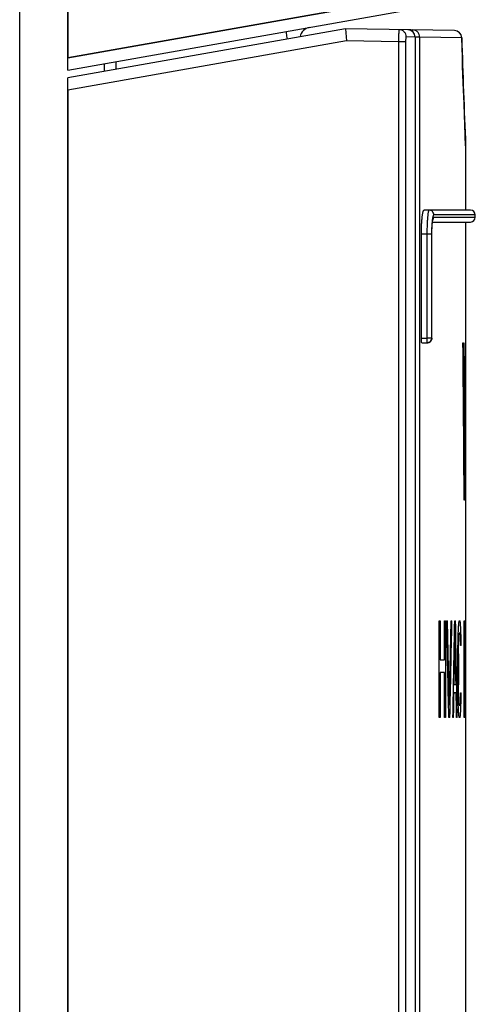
# Model space of a CAD drawing. Header units: millimetres. Extents: x 0 to 841, y 0 to 594.
# Tile 28 of 116: x 413 to 423, y 307 to 327. Entities that reach past the tile are written whole.
import ezdxf

# ---------------------------------------------------------------- set-up
doc = ezdxf.new("R2010")
doc.units = ezdxf.units.MM
doc.header["$LTSCALE"] = 46.255
doc.layers.get('0').update_dxf_attribs({"linetype": 'CONTINUOUS'})
for name, color, linetype in [('CURVES', 7, 'CONTINUOUS'), ('DRAFTS', 7, 'CONTINUOUS'), ('ROUNDS', 7, 'CONTINUOUS')]:
    doc.layers.add(name, color=color, linetype=linetype)

msp = doc.modelspace()

# ---------------------------------------------------------------- linework, layer by layer
at = {"color": 7, "linetype": 'CONTINUOUS'}
for p, q in [((422.4914, 323.3243), (422.4914, 324.6454)), ((422.4914, 293.1758), (422.4914, 323.0743)), ((422.6914, 323.176), (422.6914, 323.2225))]:
    msp.add_line(p, q, dxfattribs=at)
at = {"layer": 'CURVES', "color": 40, "linetype": 'CONTINUOUS'}
for p, q in [((413.2552, 289.4743), (413.2552, 372.4743)), ((422.4357, 320.5743), (422.4455, 320.5743)), ((422.4788, 320.5743), (422.4833, 320.5743)), ((422.4877, 320.5743), (422.4899, 320.5743)), ((422.4877, 317.3243), (422.4877, 320.5743)), ((422.4899, 320.5743), (422.4899, 317.7392)), ((422.4899, 317.7392), (422.4914, 317.7392)), ((422.4693, 317.3243), (422.4598, 317.3243)), ((422.4914, 317.3243), (422.4877, 317.3243)), ((421.9412, 314.8243), (421.9621, 314.8243)), ((421.9412, 312.8243), (421.9412, 314.8243)), ((421.9621, 314.8243), (421.9621, 314.0158)), ((422.0543, 314.8243), (422.0729, 314.8243)), ((422.0543, 314.0158), (422.0543, 314.8243)), ((422.0729, 314.8243), (422.0729, 312.8243)), ((422.0971, 314.8243), (422.1148, 314.8243)), ((422.1918, 314.8243), (422.2072, 314.8243)), ((422.2646, 314.8243), (422.2823, 314.8243)), ((422.3599, 314.8243), (422.3749, 314.8243)), ((422.4606, 314.8243), (422.4773, 314.8243)), ((422.4606, 312.8243), (422.4606, 314.8243)), ((422.3749, 314.5689), (422.3599, 314.5689)), ((422.4778, 314.5689), (422.4654, 314.5689)), ((422.4654, 314.5689), (422.4654, 313.9732)), ((422.3964, 314.3136), (422.3875, 314.3136)), ((422.481, 314.2285), (422.481, 314.3136)), ((422.4837, 314.3562), (422.4837, 314.186)), ((422.331, 313.5051), (422.331, 314.1434)), ((422.3422, 314.1434), (422.3422, 313.5051)), ((422.4898, 314.186), (422.4907, 314.186)), ((421.9621, 314.0158), (422.0543, 314.0158)), ((422.4654, 313.9732), (422.4778, 313.9732)), ((422.4866, 313.8455), (422.4866, 313.9307)), ((422.4907, 314.0158), (422.4898, 314.0158)), ((422.0543, 313.7604), (421.9621, 313.7604)), ((421.9621, 313.7604), (421.9621, 312.8243)), ((422.0543, 312.8243), (422.0543, 313.7604)), ((422.4654, 313.7179), (422.4778, 313.7179)), ((422.4654, 313.0796), (422.4654, 313.7179)), ((422.4881, 313.8455), (422.4866, 313.8455)), ((422.4901, 313.7179), (422.4913, 313.7179)), ((422.4913, 313.7179), (422.4913, 313.8455)), ((422.293, 313.5051), (422.2532, 313.5051)), ((422.4837, 313.5051), (422.4837, 313.2924)), ((422.4901, 313.5477), (422.4913, 313.5477)), ((422.4913, 313.5477), (422.4913, 313.2924)), ((422.2951, 313.3349), (422.2508, 313.3349)), ((422.3875, 313.3349), (422.3964, 313.3349)), ((422.481, 313.4626), (422.481, 313.3349)), ((422.4866, 313.2072), (422.4866, 313.3349)), ((422.3599, 313.0796), (422.3749, 313.0796)), ((422.4778, 313.0796), (422.4654, 313.0796)), ((422.4881, 313.1647), (422.4881, 313.2498)), ((422.4904, 312.9945), (422.4894, 312.9945)), ((421.9621, 312.8243), (421.9412, 312.8243)), ((422.0729, 312.8243), (422.0543, 312.8243)), ((422.1653, 312.8243), (422.1433, 312.8243)), ((422.2415, 312.8243), (422.227, 312.8243)), ((422.3155, 312.8243), (422.3034, 312.8243)), ((422.3749, 312.8243), (422.3599, 312.8243)), ((422.4773, 312.8243), (422.4606, 312.8243)), ((422.4904, 312.8243), (422.4894, 312.8243))]:
    msp.add_line(p, q, dxfattribs=at)
at = {"layer": 'CURVES', "color": 4, "linetype": 'CONTINUOUS'}
for p, q in [((414.2552, 372.2242), (414.2552, 326.4734)), ((414.2552, 326.4734), (421.0252, 327.6672)), ((420.0249, 326.8239), (414.2552, 325.8065)), ((421.099, 326.8051), (420.0249, 326.8239)), ((421.099, 326.8051), (421.099, 291.0664)), ((414.2552, 325.8065), (414.2552, 289.7244))]:
    msp.add_line(p, q, dxfattribs=at)
at = {"layer": 'CURVES', "color": 40, "linetype": 'CONTINUOUS'}
for centre, major_axis, ratio, start_param, end_param in [((282.4914, 307.4076), (0, 466.6667), 0.3, -1.5495447, -1.5425783), ((282.4914, 308.6627), (0, 465.2482), 0.3009146, -1.5512862, -1.5451909), ((282.4914, 326.8157), (0, 465.2482), 0.3009146, -1.5903065, -1.5842119), ((282.4914, 325.6159), (0, 466.6667), 0.3, -1.5885651, -1.5816001), ((282.4914, 281.6664), (0, 442.1052), 0.3166667, -1.5002617, -1.4957258), ((282.4914, 282.5149), (0, 440.7615), 0.3176321, -1.5013954, -1.4974269), ((282.4914, 343.6443), (0, 440.7614), 0.3176322, -1.6401973, -1.6362299), ((282.4914, 342.9822), (0, 442.1052), 0.3166667, -1.6390636, -1.6345299), ((282.4914, 339.9822), (0, 442.1054), 0.3166666, -1.6322636, -1.6277318), ((282.4914, 290.6664), (0, 442.1054), 0.3166666, -1.5206563, -1.5161262), ((282.4914, 321.6014), (0, 150.504), 0.9302076, -1.6178226, -1.6166904), ((282.4914, 318.149), (140, 0), 0.5375129, -0.0458941, -0.044762), ((282.4914, 316.1286), (140, 0), 0.2150059, -0.044762, -0.0433469), ((282.4914, 313.5965), (140, 0), 0.2150054, 0.0393852, 0.0408), ((282.4914, 311.8187), (140, 0), 0.5375144, 0.0382534, 0.0393852), ((282.4914, 308.9407), (0, 150.5036), 0.9302102, -1.5336747, -1.5325429), ((282.4914, 314.3965), (140, 0), 0.2150049, 0.012798, 0.0142118), ((282.4914, 313.3371), (140, 0), 0.806274, 0.0116669, 0.012798), ((282.4914, 339.8366), (0, 451.5118), 0.3100694, -1.6291479, -1.6265991), ((282.4914, 289.4715), (0, 451.5118), 0.3100694, -1.517542, -1.5149936), ((282.4914, 328.6764), (0, 301.0072), 0.4651051, -1.6183887, -1.6178226), ((282.4914, 318.9878), (140, 0), 0.7166852, -0.045328, -0.044479), ((282.4914, 316.1994), (140, 0), 0.2687572, -0.044479, -0.0433469), ((282.4914, 313.0342), (140, 0), 0.2687565, 0.0396681, 0.0408), ((282.4914, 310.5473), (140, 0), 0.7166852, 0.0388193, 0.0396681), ((282.4914, 286.5979), (0, 752.5228), 0.1860409, -1.5339576, -1.5336747), ((282.4914, 313.8702), (140, 0), 0.3583426, 0.0130807, 0.013929), ((282.4914, 312.5577), (0, 150.5045), 0.9302049, -1.5582811, -1.5577156), ((282.4914, 312.3129), (0, 200.6719), 0.6976563, -1.5599777, -1.5591294), ((282.4914, 350.157), (0, 752.5228), 0.1860409, -1.6186718, -1.6183887), ((282.4914, 341.933), (0, 602.0179), 0.2325512, -1.6169735, -1.6166904), ((282.4914, 324.6708), (0, 225.7556), 0.6201396, -1.6166904, -1.6161243), ((282.4914, 296.9183), (0, 451.5138), 0.310068, -1.53226, -1.5319771), ((282.4914, 308.7907), (0, 451.5087), 0.3100716, -1.5585639, -1.5582811), ((282.4914, 309.5992), (0, 451.5083), 0.3100718, -1.5602604, -1.5599777), ((282.4914, 315.9844), (0, 150.5045), 0.9302049, -1.5838771, -1.5833115), ((282.4914, 319.7514), (0, 451.5083), 0.3100718, -1.5833115, -1.5830288), ((282.4914, 318.9429), (0, 451.5083), 0.3100718, -1.581615, -1.5813322), ((282.4914, 315.2184), (0, 150.5045), 0.9302049, -1.5787875, -1.578222), ((282.4914, 314.6596), (140, 0), 0.5375098, -0.0074257, -0.0068602), ((282.4914, 314.2909), (140, 0), 0.1535757, -0.0068602, -0.004881), ((282.4914, 314.1061), (140, 0), 0.1791713, 0.0014881, 0.0031845), ((282.4914, 313.9941), (140, 0), 0.7166852, 0.0006399, 0.0014881), ((282.4914, 314.672), (140, 0), 0.3583426, -0.013929, -0.0130807), ((282.4914, 314.766), (140, 0), 0.537516, -0.0122324, -0.0116669), ((282.4914, 316.2293), (0, 200.6719), 0.6976563, -1.5824633, -1.581615), ((282.4914, 316.4211), (0, 301.0055), 0.4651078, -1.5790702, -1.5787875), ((282.4914, 315.9105), (0, 301.0124), 0.4650971, -1.5776565, -1.5773738), ((282.4914, 314.4256), (140, 0), 0.5375098, -0.0065774, -0.0060119), ((282.4914, 314.1994), (140, 0), 0.268758, -0.0060119, -0.004881), ((282.4914, 313.8959), (140, 0), 0.2687565, 0.0020536, 0.0031845), ((282.4914, 313.8187), (140, 0), 0.537516, 0.0014881, 0.0020536), ((282.4914, 313.4827), (0, 301.0055), 0.4651078, -1.569591, -1.5693082), ((282.4914, 313.962), (0, 150.5028), 0.9302155, -1.5707219, -1.5701564), ((282.4914, 313.9396), (0, 451.5186), 0.3100648, -1.5707963, -1.5707219), ((282.4914, 313.0191), (140, 0), 0.3583426, 0.0130807, 0.013929), ((282.4914, 312.925), (140, 0), 0.537516, 0.0116669, 0.0122324), ((282.4914, 311.4618), (0, 200.6719), 0.6976563, -1.5599777, -1.5591294), ((282.4914, 313.8261), (140, 0), 0.1791713, -0.0060119, -0.0043155), ((282.4914, 277.4915), (0, 752.5224), 0.186041, -1.523204, -1.5229209), ((282.4914, 285.7155), (0, 602.0179), 0.2325512, -1.5249022, -1.5246192), ((282.4914, 311.7067), (0, 150.5045), 0.9302049, -1.5582811, -1.5577156), ((282.4914, 307.9396), (0, 451.5085), 0.3100717, -1.5585639, -1.5582811), ((282.4914, 308.7482), (0, 451.5085), 0.3100717, -1.5602604, -1.5599777), ((282.4914, 315.8254), (0, 301.0055), 0.4651078, -1.5790702, -1.5785047), ((282.4914, 314.6653), (0, 150.5046), 0.9302042, -1.5785047, -1.5779392), ((282.4914, 314.1277), (140, 0), 0.5375129, -0.0071429, -0.0060119), ((282.4914, 313.915), (140, 0), 0.537516, -0.0060119, -0.0054465), ((282.4914, 313.71), (140, 0), 0.2687565, -0.0054465, -0.0043155), ((282.4914, 339.7941), (0, 451.5122), 0.3100691, -1.630564, -1.6294311), ((282.4914, 289.4289), (0, 451.5122), 0.3100691, -1.5189576, -1.5178251), ((282.4914, 298.9721), (0, 301.0073), 0.465105, -1.5237701, -1.523204), ((282.4914, 302.9777), (0, 225.7554), 0.6201401, -1.5254683, -1.5249022), ((282.4914, 330.7303), (0, 451.5134), 0.3100683, -1.6096156, -1.6093326), ((282.4914, 341.0506), (0, 752.5225), 0.186041, -1.6079179, -1.607635), ((282.4914, 318.8578), (0, 451.5083), 0.3100718, -1.5833115, -1.5830288), ((282.4914, 318.0493), (0, 451.5084), 0.3100718, -1.581615, -1.5813322), ((282.4914, 316.3473), (0, 451.5186), 0.3100648, -1.5776565, -1.5773738), ((282.4914, 314.3674), (0, 150.5028), 0.9302155, -1.5773738, -1.5768083), ((282.4914, 313.6552), (0, 301.0055), 0.4651078, -1.5722844, -1.5720017), ((282.4914, 306.0471), (0, 150.5041), 0.9302075, -1.5249022, -1.5237701), ((282.4914, 308.6608), (140, 0), 0.7166855, 0.044479, 0.045328), ((282.4914, 311.4491), (140, 0), 0.2687572, 0.0433469, 0.044479), ((282.4914, 314.6143), (140, 0), 0.2687565, -0.0408, -0.0396681), ((282.4914, 317.1012), (140, 0), 0.7166855, -0.0396681, -0.0388193), ((282.4914, 318.7078), (0, 150.5036), 0.9302101, -1.6090497, -1.6079179), ((282.4914, 313.7784), (140, 0), 0.3583426, -0.013929, -0.0130807), ((282.4914, 315.0908), (0, 150.5045), 0.9302046, -1.5838771, -1.5833115), ((282.4914, 315.3357), (0, 200.6719), 0.6976563, -1.5824633, -1.581615), ((282.4914, 308.2263), (0, 602.0111), 0.2325538, -1.5628052, -1.5625224), ((282.4914, 311.0997), (0, 301.0124), 0.4650971, -1.5642189, -1.5639362), ((282.4914, 312.5846), (140, 0), 0.537513, 0.0054465, 0.0065774), ((282.4914, 313.2202), (140, 0), 0.4300119, -0.00375, -0.0023363), ((282.4914, 313.4312), (0, 150.5039), 0.9302082, -1.5731326, -1.5722844), ((282.4914, 309.4995), (140, 0), 0.537513, 0.044762, 0.0458941), ((282.4914, 311.5199), (140, 0), 0.2150059, 0.0433469, 0.044762), ((282.4914, 314.052), (140, 0), 0.2150054, -0.0408, -0.0393852), ((282.4914, 315.8299), (140, 0), 0.5375145, -0.0393852, -0.0382534), ((282.4914, 313.252), (140, 0), 0.2150049, -0.0142118, -0.012798), ((282.4914, 314.3114), (140, 0), 0.806274, -0.012798, -0.0116669), ((282.4914, 311.8343), (0, 150.5039), 0.9302083, -1.5636534, -1.5628052), ((282.4914, 312.3719), (140, 0), 0.537516, 0.0065774, 0.0071429), ((282.4914, 312.6193), (140, 0), 0.2687565, 0.0054465, 0.0065774), ((282.4914, 312.9371), (140, 0), 0.2150059, -0.00375, -0.0023363), ((282.4914, 313.1012), (140, 0), 0.7166853, -0.0023363, -0.0014881), ((282.4914, 313.3999), (0, 301.0056), 0.4651077, -1.5722844, -1.5720017), ((282.4914, 312.4928), (0, 451.5083), 0.3100718, -1.5698737, -1.569591), ((282.4914, 312.6317), (0, 301.0124), 0.4650971, -1.5701564, -1.5698737)]:
    msp.add_ellipse(centre, major_axis=major_axis, ratio=ratio, start_param=start_param, end_param=end_param, dxfattribs=at)
at = {"layer": 'DRAFTS', "color": 7, "linetype": 'CONTINUOUS'}
for p, q in [((422.5932, 323.3225), (422.4914, 323.3243)), ((422.4914, 323.0743), (422.5932, 323.076))]:
    msp.add_line(p, q, dxfattribs=at)
at = {"layer": 'ROUNDS', "color": 7, "linetype": 'CONTINUOUS'}
for p, q in [((413.2552, 289.4743), (413.2552, 372.4743)), ((414.2552, 326.2196), (414.2552, 372.4743)), ((414.2552, 326.2196), (421.2378, 327.4508)), ((420.0052, 327.0743), (414.2552, 326.0604)), ((422.2618, 327.0349), (420.0052, 327.0743)), ((420.0052, 327.0743), (420.0249, 326.8239)), ((421.4444, 326.9017), (421.4445, 292.6027)), ((422.4157, 326.6859), (422.4091, 326.8897)), ((415.2552, 326.2367), (415.2552, 326.3959)), ((414.2552, 289.4743), (414.2552, 326.0604)), ((422.466, 325.2885), (422.4569, 325.5254)), ((422.4737, 325.0913), (422.466, 325.2885)), ((422.4826, 324.8668), (422.4737, 325.0913)), ((422.4912, 324.6556), (422.4826, 324.8668)), ((422.4914, 324.6454), (422.4912, 324.6556)), ((421.7353, 323.3243), (421.6307, 323.3243)), ((422.4933, 323.3225), (421.7333, 323.3225)), ((422.4914, 323.3243), (421.7353, 323.3243)), ((422.5932, 323.3225), (422.4933, 323.3225)), ((421.8044, 323.0743), (422.4914, 323.0743)), ((421.8068, 323.0761), (422.4933, 323.076)), ((422.4933, 323.076), (422.5932, 323.076)), ((421.5741, 320.6741), (421.5741, 322.8253)), ((421.5856, 320.5743), (421.5913, 320.5743)), ((421.5913, 320.5743), (421.6935, 320.5761))]:
    msp.add_line(p, q, dxfattribs=at)
at = {"layer": 'ROUNDS', "color": 9, "linetype": 'CONTINUOUS'}
for p, q in [((421.0252, 327.6672), (414.2552, 326.4734)), ((421.3041, 327.0514), (421.3038, 327.0516)), ((420.0249, 326.8239), (414.2552, 325.8065)), ((421.099, 326.8051), (420.0249, 326.8239)), ((421.2477, 326.8051), (421.099, 326.8051)), ((421.099, 326.8051), (421.099, 291.0664)), ((421.2477, 326.8051), (421.2477, 291.0664)), ((421.4433, 326.9017), (421.2611, 326.9049)), ((421.4444, 326.9017), (421.4433, 326.9017)), ((421.4433, 326.9017), (421.4433, 292.6181)), ((421.5414, 326.9), (421.4444, 326.9)), ((421.5414, 293.1345), (421.5414, 326.9)), ((422.4089, 326.8849), (421.5414, 326.9)), ((422.4091, 326.8897), (422.4089, 326.8849)), ((415.0139, 326.1942), (415.0139, 326.3534)), ((422.4911, 324.6546), (422.4914, 324.6454)), ((421.7333, 323.3225), (421.6307, 323.3243)), ((421.8306, 323.176), (422.6914, 323.176)), ((422.6914, 323.2225), (421.831, 323.2225)), ((421.6882, 322.8233), (421.5741, 322.8253)), ((421.7858, 322.8233), (421.6882, 322.8233)), ((421.6882, 322.8233), (421.6882, 320.676)), ((421.7858, 322.8233), (421.7858, 320.676)), ((421.7911, 322.8254), (421.7918, 322.8254)), ((421.7911, 320.676), (421.7911, 322.8254)), ((421.5741, 320.6741), (421.6882, 320.676)), ((421.7858, 320.676), (421.6882, 320.676)), ((421.7858, 320.676), (421.7911, 320.676)), ((421.7911, 320.676), (421.7918, 320.676)), ((421.5856, 320.5743), (421.6882, 320.5761)), ((421.6882, 320.5761), (421.6935, 320.5761))]:
    msp.add_line(p, q, dxfattribs=at)
at = {"layer": 'ROUNDS', "color": 7, "linetype": 'CONTINUOUS'}
for points in [[(422.4569, 325.5254), (422.4466, 325.8034), (422.4409, 325.9581), (422.435, 326.1235), (422.4288, 326.2999), (422.4224, 326.4873), (422.4157, 326.6859)], [(421.7918, 320.676), (421.7918, 322.8444), (421.7921, 322.8674), (421.7925, 322.8894), (421.793, 322.9103), (421.7937, 322.9302), (421.7944, 322.9491), (421.7953, 322.967), (421.7963, 322.9839), (421.7973, 322.9997), (421.7984, 323.0146), (421.7995, 323.0285), (421.8006, 323.0414), (421.8018, 323.0534), (421.803, 323.0644), (421.8043, 323.0744), (421.8055, 323.0835), (421.8067, 323.0917), (421.8078, 323.0991), (421.8089, 323.1056), (421.81, 323.1112), (421.811, 323.1159), (421.8119, 323.1198), (421.8126, 323.1228), (421.8132, 323.1249), (421.8136, 323.1261), (421.8137, 323.1263)]]:
    msp.add_lwpolyline(points, dxfattribs=at)
for centre, radius, start, end in [((419.3052, 326.8562), 0.25, 99.99977, 167.78673), ((421.2944, 326.9017), 0.15, 360, 89), ((422.2591, 326.8849), 0.15, 1.84897, 89), ((422.5914, 323.2225), 0.1, 0, 89), ((422.5914, 323.176), 0.1, 271, 360), ((421.6918, 320.676), 0.1, 271.00206, 359.99996)]:
    msp.add_arc(centre, radius, start, end, dxfattribs=at)
at = {"layer": 'ROUNDS', "color": 9, "linetype": 'CONTINUOUS'}
for centre, radius, start, end in [((421.2944, 326.9039), 0.1479, 83.41299, 88.99771), ((421.2945, 326.9041), 0.1477, 83.11324, 83.41196), ((678.2878, 335.1882), 256.0135, 181.858601, 182.358092), ((421.7305, 323.1758), 0.1001, 323.91962, 329.3062), ((421.7301, 323.176), 0.1005, 329.32128, 0.00956), ((421.6918, 320.6748), 0.0988, 271.01545, 276.89289), ((421.6918, 320.6747), 0.0987, 276.89438, 278.13628)]:
    msp.add_arc(centre, radius, start, end, dxfattribs=at)
for points, knots in [([(418.7705, 327.0157), (418.7696, 327.0156), (418.7713, 327.01), (418.7707, 327.0037), (418.7733, 326.9895), (418.7768, 326.963), (418.7841, 326.9191), (418.7902, 326.8818), (418.7937, 326.8609)], [0, 0, 0, 0, 0.0180913, 0.0704752, 0.1563763, 0.2740453, 0.5929894, 1, 1, 1, 1]), ([(421.115, 327.0549), (421.1144, 327.0549), (421.1131, 327.053), (421.1122, 327.0495), (421.1108, 327.0434), (421.1096, 327.0353), (421.1083, 327.0248), (421.1065, 327.0068), (421.1045, 326.9796), (421.1026, 326.9423), (421.1009, 326.8996), (421.0997, 326.8533), (421.0992, 326.8214), (421.099, 326.8051)], [0, 0, 0, 0, 0.0070461, 0.0222239, 0.0464242, 0.0796213, 0.121573, 0.1719149, 0.2958389, 0.4467507, 0.6189078, 0.8057172, 1, 1, 1, 1]), ([(421.2611, 326.9049), (421.2611, 326.9242), (421.2536, 326.9631), (421.2212, 327.0127), (421.1727, 327.0462), (421.1341, 327.0546), (421.115, 327.0549)], [0, 0, 0, 0, 0.2510183, 0.501432, 0.7510098, 1, 1, 1, 1]), ([(421.4433, 326.9017), (421.4433, 326.9198), (421.4367, 326.9562), (421.4083, 327.0034), (421.3651, 327.0376), (421.33, 327.0485), (421.3122, 327.0507)], [0, 0, 0, 0, 0.2508101, 0.5011617, 0.7508489, 1, 1, 1, 1]), ([(421.5414, 326.9), (421.5414, 326.9193), (421.5338, 326.9583), (421.5014, 327.0078), (421.4528, 327.0413), (421.4142, 327.0497), (421.395, 327.05)], [0, 0, 0, 0, 0.2507856, 0.5011046, 0.7507788, 1, 1, 1, 1]), ([(421.3988, 327.0094), (421.3986, 327.0152), (421.3983, 327.0233), (421.3977, 327.0333), (421.3973, 327.0391), (421.3968, 327.0436), (421.3963, 327.047), (421.3959, 327.0489), (421.3953, 327.05), (421.395, 327.05)], [0, 0, 0, 0, 0.4211689, 0.5918005, 0.7337611, 0.8458811, 0.9273492, 0.9779536, 1, 1, 1, 1]), ([(422.4089, 326.8849), (422.4089, 326.9042), (422.4013, 326.9432), (422.3687, 326.9927), (422.3198, 327.0262), (422.2809, 327.0345), (422.2617, 327.0349)], [0, 0, 0, 0, 0.250068, 0.5000956, 0.7500674, 1, 1, 1, 1]), ([(421.2611, 326.9049), (421.26, 326.9049), (421.2584, 326.9032), (421.2571, 326.9005), (421.2552, 326.8956), (421.2533, 326.8873), (421.2505, 326.8694), (421.2483, 326.8416), (421.2477, 326.8179), (421.2477, 326.8051)], [0, 0, 0, 0, 0.0311963, 0.0572253, 0.0912833, 0.1835061, 0.3059889, 0.6243006, 1, 1, 1, 1]), ([(421.7333, 323.3225), (421.7317, 323.3225), (421.7291, 323.3205), (421.7268, 323.3168), (421.7237, 323.3105), (421.7202, 323.2997), (421.7163, 323.2833), (421.7125, 323.2624), (421.7072, 323.2265), (421.7016, 323.1723), (421.6961, 323.0976), (421.6919, 323.0123), (421.6891, 322.9197), (421.6883, 322.8559), (421.6882, 322.8233)], [0, 0, 0, 0, 0.0095777, 0.0168042, 0.0260372, 0.050874, 0.0843603, 0.1263643, 0.1765848, 0.299905, 0.4499282, 0.6210629, 0.8068008, 1, 1, 1, 1]), ([(421.831, 323.2225), (421.831, 323.2354), (421.8259, 323.2613), (421.8043, 323.2943), (421.7719, 323.3167), (421.7461, 323.3223), (421.7333, 323.3225)], [0, 0, 0, 0, 0.250703, 0.5009982, 0.7507108, 1, 1, 1, 1]), ([(421.831, 323.2225), (421.8294, 323.2225), (421.8268, 323.2211), (421.8242, 323.2181), (421.8211, 323.2131), (421.8175, 323.2045), (421.8134, 323.1913), (421.8095, 323.1747), (421.8058, 323.1547), (421.8023, 323.1315), (421.7977, 323.0949), (421.793, 323.043), (421.7889, 322.9747), (421.7864, 322.9006), (421.7858, 322.8494), (421.7858, 322.8233)], [0, 0, 0, 0, 0.0116793, 0.0195828, 0.0293067, 0.0547379, 0.0884845, 0.1305251, 0.1806228, 0.2384044, 0.3033909, 0.4526193, 0.6228692, 0.8077033, 1, 1, 1, 1]), ([(421.7911, 322.8254), (421.7911, 322.8554), (421.792, 322.9133), (421.7956, 322.9953), (421.8014, 323.0659), (421.8071, 323.1085), (421.8106, 323.127)], [0, 0, 0, 0, 0.2971314, 0.5744864, 0.813865, 1, 1, 1, 1]), ([(421.8106, 323.127), (421.8119, 323.1341), (421.8146, 323.1464), (421.8187, 323.1605), (421.8225, 323.1687), (421.8253, 323.1733), (421.8285, 323.176), (421.8306, 323.176)], [0, 0, 0, 0, 0.3970207, 0.6930967, 0.8031077, 0.8887778, 1, 1, 1, 1]), ([(421.7858, 320.676), (421.7858, 320.6632), (421.7808, 320.6372), (421.7592, 320.6042), (421.7268, 320.5818), (421.701, 320.5763), (421.6882, 320.5761)], [0, 0, 0, 0, 0.2507399, 0.5010507, 0.7507483, 1, 1, 1, 1]), ([(421.6882, 320.676), (421.6883, 320.6695), (421.6885, 320.6568), (421.6888, 320.6383), (421.6889, 320.6213), (421.689, 320.6083), (421.6889, 320.5991), (421.6889, 320.5933), (421.6889, 320.5882), (421.6888, 320.584), (421.6887, 320.5807), (421.6886, 320.5785), (421.6885, 320.5773), (421.6884, 320.5766), (421.6883, 320.5763), (421.6883, 320.5761), (421.6882, 320.5761)], [0, 0, 0, 0, 0.1947356, 0.3819993, 0.5546194, 0.7059847, 0.7718478, 0.8303007, 0.8807835, 0.9228137, 0.9559913, 0.9800058, 0.9885076, 0.9946523, 0.9984455, 1, 1, 1, 1]), ([(421.7911, 320.676), (421.7911, 320.6642), (421.7869, 320.6403), (421.7684, 320.6091), (421.7404, 320.5863), (421.7174, 320.5787), (421.7058, 320.577)], [0, 0, 0, 0, 0.2506739, 0.5009791, 0.7507271, 1, 1, 1, 1])]:
    msp.add_open_spline(points, degree=3, knots=knots, dxfattribs=at)
at = {"layer": 'ROUNDS', "color": 7, "linetype": 'CONTINUOUS'}
for points, knots in [([(421.5741, 322.8253), (421.5741, 322.8579), (421.5749, 322.9218), (421.578, 323.0145), (421.5832, 323.0999), (421.5891, 323.1648), (421.5948, 323.2105), (421.5992, 323.2395), (421.6039, 323.2645), (421.6088, 323.2853), (421.6138, 323.3017), (421.6184, 323.3125), (421.6223, 323.3187), (421.6255, 323.3225), (421.6288, 323.3243), (421.6307, 323.3243)], [0, 0, 0, 0, 0.1922243, 0.3770032, 0.5472269, 0.6964617, 0.7614621, 0.8192628, 0.8693832, 0.9114476, 0.9452174, 0.970669, 0.9804014, 0.988312, 1, 1, 1, 1]), ([(421.5856, 320.5743), (421.5846, 320.5743), (421.5833, 320.5761), (421.5822, 320.5787), (421.5806, 320.5837), (421.579, 320.592), (421.5773, 320.6042), (421.5759, 320.6191), (421.5745, 320.6427), (421.5741, 320.6613), (421.5741, 320.6741)], [0, 0, 0, 0, 0.0287526, 0.0542923, 0.0881208, 0.1803574, 0.3032136, 0.4525215, 0.6228298, 1, 1, 1, 1])]:
    msp.add_open_spline(points, degree=3, knots=knots, dxfattribs=at)

doc.saveas('drawing.dxf')
